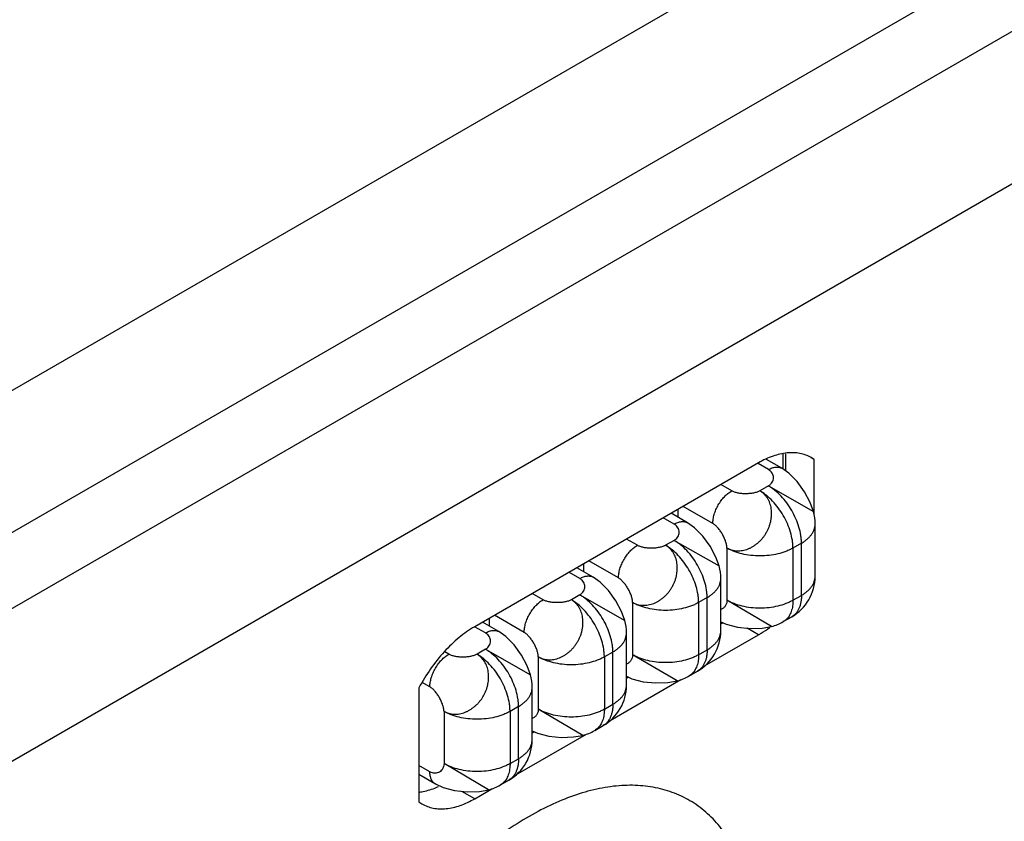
# Model space of a CAD drawing. Header units: inches. Extents: x 0 to 34, y 0 to 22.
# Tile 21 of 103: x 3.721 to 4.275, y 16.867 to 17.318. Entities that reach past the tile are written whole.
import ezdxf

# ---------------------------------------------------------------- set-up
doc = ezdxf.new("R2010")
doc.units = ezdxf.units.IN
doc.header["$LTSCALE"] = 1.87
doc.header["$MEASUREMENT"] = 0
doc.layers.get('0').update_dxf_attribs({"linetype": 'CONTINUOUS'})
doc.layers.add('02___PRT_ALL_AXES', color=7, linetype='CONTINUOUS')

msp = doc.modelspace()

# ---------------------------------------------------------------- linework, layer by layer
at = {"color": 7, "linetype": 'CONTINUOUS'}
for p, q in [((3.6650597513, 17.0794908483), (5.1658938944, 17.9460536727)), ((3.6853107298, 17.0113503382), (5.1861448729, 17.8779131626)), ((4.1497967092, 17.0655966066), (4.1412172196, 17.0705502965)), ((4.1505168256, 17.0650891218), (4.1505168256, 17.0736227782)), ((4.1422967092, 17.0648532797), (4.1364406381, 17.0682345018)), ((4.1216138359, 17.0529112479), (4.1155008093, 17.0564408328)), ((4.1422967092, 17.0556671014), (4.1375237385, 17.0529112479)), ((4.1422967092, 17.0556671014), (4.1675721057, 17.0413049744)), ((4.091385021, 17.0425166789), (4.091385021, 17.0380815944)), ((4.1110072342, 17.0345400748), (4.0942886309, 17.0441931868)), ((4.0892637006, 17.0342326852), (4.0831506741, 17.0377622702)), ((4.0967637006, 17.0349760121), (4.0875443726, 17.0402991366)), ((4.1685467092, 17.0048418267), (4.1685467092, 17.0342347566)), ((4.0685808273, 17.0222906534), (4.0624678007, 17.0258202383)), ((4.0892637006, 17.0250465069), (4.0844907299, 17.0222906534)), ((4.0892637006, 17.0250465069), (4.114544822, 17.0106802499)), ((4.1189621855, 17.0207616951), (4.1189621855, 16.9913687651)), ((4.1608582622, 17.0235175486), (4.1560852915, 17.0207616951)), ((4.1560852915, 17.0207616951), (4.1560852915, 16.9913687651)), ((4.1608582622, 16.9941246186), (4.1608582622, 17.0235175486)), ((4.0437306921, 17.0043554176), (4.034511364, 17.0096785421)), ((4.0383520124, 17.0118960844), (4.0383520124, 17.0074609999)), ((4.0579742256, 17.0039194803), (4.0412556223, 17.0135725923)), ((4.0362306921, 17.0036120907), (4.0301176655, 17.0071416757)), ((4.1155137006, 16.9742212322), (4.1155137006, 17.0036141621)), ((4.0155478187, 16.9916700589), (4.0094347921, 16.9951996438)), ((4.0362306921, 16.9944259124), (4.0314577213, 16.9916700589)), ((4.0362306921, 16.9944259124), (4.0615060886, 16.9800637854)), ((4.1078252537, 16.9928969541), (4.1030522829, 16.9901411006)), ((4.1078252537, 16.9635040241), (4.1078252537, 16.9928969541)), ((4.1560852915, 16.9913687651), (4.1608582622, 16.9941246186)), ((4.0659291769, 16.9901411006), (4.0659291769, 16.9607481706)), ((4.1030522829, 16.9901411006), (4.1030522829, 16.9607481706)), ((4.1440448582, 16.9766588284), (4.1189621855, 16.9913687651)), ((3.9853190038, 16.9812754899), (3.9853190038, 16.9768404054)), ((4.004941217, 16.9732988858), (3.9882226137, 16.9829519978)), ((4.1506493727, 16.9793531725), (4.1554223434, 16.982109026)), ((3.9831976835, 16.9729914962), (3.9770933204, 16.976516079)), ((3.9906976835, 16.9737348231), (3.9814783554, 16.9790579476)), ((4.0624806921, 16.9436006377), (4.0624806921, 16.9729935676)), ((3.9625148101, 16.9610494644), (3.9603480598, 16.9623005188)), ((3.9831976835, 16.9638053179), (3.9784247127, 16.9610494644)), ((3.9831976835, 16.9638053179), (4.00847308, 16.9494431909)), ((4.0128961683, 16.9595205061), (4.0128961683, 16.9301275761)), ((4.0547922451, 16.9622763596), (4.0500192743, 16.9595205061)), ((4.0500192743, 16.9595205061), (4.0500192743, 16.9301275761)), ((4.0547922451, 16.9328834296), (4.0547922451, 16.9622763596)), ((4.0910118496, 16.9460382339), (4.0659291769, 16.9607481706)), ((4.1030522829, 16.9607481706), (4.1078252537, 16.9635040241)), ((4.0976163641, 16.948732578), (4.1023893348, 16.9514884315)), ((3.9519082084, 16.9426782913), (3.9476607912, 16.9451306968)), ((4.0094476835, 16.9129800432), (4.0094476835, 16.9423729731)), ((4.0017592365, 16.9316557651), (3.9969862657, 16.9288999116)), ((4.0017592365, 16.9022628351), (4.0017592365, 16.9316557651)), ((4.0500192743, 16.9301275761), (4.0547922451, 16.9328834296)), ((3.9598631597, 16.9288999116), (3.9598631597, 16.8995069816)), ((3.9969862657, 16.9288999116), (3.9969862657, 16.8995069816)), ((4.037978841, 16.9154176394), (4.0128961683, 16.9301275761)), ((4.0445833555, 16.9181119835), (4.0493563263, 16.920867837)), ((3.9519082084, 16.8949147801), (3.9457956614, 16.8984440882)), ((3.984868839, 16.8848306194), (3.9598631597, 16.8995069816)), ((3.9969862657, 16.8995069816), (4.0017592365, 16.9022628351)), ((3.9550144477, 16.8880487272), (3.9457956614, 16.8933715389)), ((3.9915503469, 16.887491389), (3.9963233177, 16.8902472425))]:
    msp.add_line(p, q, dxfattribs=at)
at = {"color": 3, "linetype": 'CONTINUOUS'}
for p, q in [((3.5787170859, 16.9069553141), (5.1965632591, 17.8410794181)), ((3.6158401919, 16.8426562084), (5.2336863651, 17.7767803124))]:
    msp.add_line(p, q, dxfattribs=at)
at = {"color": 7, "linetype": 'CONTINUOUS'}
for points in [[(4.1675865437, 17.0412684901), (4.1657542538, 17.0462792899), (4.1625222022, 17.0523934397), (4.158405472, 17.0581273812), (4.1537649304, 17.0628048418), (4.1497884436, 17.0656013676)], [(4.1145456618, 17.01067759), (4.1127218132, 17.0156623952), (4.1094844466, 17.0217864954), (4.1053610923, 17.0275230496), (4.1007231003, 17.0321919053), (4.0967556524, 17.0349806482)], [(4.0615205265, 16.9800273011), (4.0596882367, 16.985038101), (4.056456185, 16.9911522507), (4.0523394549, 16.9968861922), (4.0476989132, 17.0015636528), (4.0437224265, 17.0043601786)], [(4.1155137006, 16.9792617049), (4.1185096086, 16.9778714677), (4.1248814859, 16.9761884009), (4.1319082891, 16.9754878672), (4.1388217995, 16.9757468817), (4.1440475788, 16.9766594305)], [(4.0084875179, 16.9494067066), (4.0066552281, 16.9544175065), (4.0034231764, 16.9605316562), (3.9993064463, 16.9662655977), (3.9946659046, 16.9709430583), (3.9906894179, 16.9737395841)], [(4.0624806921, 16.9486411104), (4.0654766, 16.9472508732), (4.0718484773, 16.9455678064), (4.0788752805, 16.9448672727), (4.0857887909, 16.9451262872), (4.0910145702, 16.946038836)], [(4.0094476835, 16.9180205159), (4.0124435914, 16.9166302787), (4.0188154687, 16.9149472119), (4.0258422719, 16.9142466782), (4.0327557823, 16.9145056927), (4.0379815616, 16.9154182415)], [(3.9550058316, 16.8880537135), (3.9594213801, 16.8860059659), (3.9658018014, 16.8843249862), (3.9728231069, 16.8836288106), (3.979725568, 16.8838874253), (3.9849771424, 16.8848054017)]]:
    msp.add_lwpolyline(points, dxfattribs=at)
for centre, radius, start, end in [((4.1422967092, 17.0342347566), 0.02625, 0.0007993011, 15.6707252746), ((4.089225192, 17.003609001), 0.0262885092, 0.0112486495, 15.6478845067), ((4.1422960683, 17.0048422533), 0.0262506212, 300.0012764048, 359.9990687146), ((4.0362306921, 16.9729935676), 0.02625, 0.0007993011, 15.6707252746), ((4.1375089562, 17.0021218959), 0.0262885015, 284.3520621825, 299.9903507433), ((4.0892630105, 16.974221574), 0.0262506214, 300.0025298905, 0.0003198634), ((3.9831976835, 16.9423729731), 0.02625, 0.0007993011, 15.6707252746), ((4.0844759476, 16.9715013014), 0.0262885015, 284.3520621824, 299.9903507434), ((4.0362300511, 16.9436010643), 0.0262506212, 300.0012764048, 359.9990687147), ((4.0314429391, 16.9408807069), 0.0262885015, 284.3520621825, 299.9903507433), ((3.9831970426, 16.9129804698), 0.0262506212, 300.0012764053, 359.9990687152), ((3.9784247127, 16.9102241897), 0.02625, 284.3292316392, 300.0015984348)]:
    msp.add_arc(centre, radius, start, end, dxfattribs=at)
for points, knots in [([(4.1422967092, 17.0648532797), (4.1429542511, 17.0652329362), (4.1439637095, 17.0657136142), (4.145348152, 17.0661177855), (4.1463308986, 17.0662834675), (4.1472766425, 17.0663170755), (4.1481764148, 17.066217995), (4.1490205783, 17.0659858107), (4.1495425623, 17.0657426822), (4.1497884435, 17.0656013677)], [0, 0, 0, 0, 0.2892413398, 0.4225061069, 0.5484801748, 0.6678888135, 0.7818781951, 0.8919654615, 1, 1, 1, 1]), ([(4.1422967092, 17.0556671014), (4.1427352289, 17.0559379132), (4.1435260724, 17.0565537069), (4.1444247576, 17.0576993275), (4.1449740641, 17.0589628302), (4.1451679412, 17.0602846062), (4.1450002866, 17.0616056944), (4.1444638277, 17.062865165), (4.143554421, 17.0639988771), (4.1427461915, 17.0645937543), (4.1422967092, 17.0648532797)], [0, 0, 0, 0, 0.1375004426, 0.2645141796, 0.3845968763, 0.5009326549, 0.6166937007, 0.7354599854, 0.8615326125, 1, 1, 1, 1]), ([(4.1110072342, 17.0345400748), (4.1110072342, 17.0353784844), (4.1111608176, 17.0371231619), (4.1117730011, 17.0397552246), (4.112753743, 17.0424213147), (4.1140663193, 17.0450212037), (4.1156616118, 17.047457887), (4.1174801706, 17.0496403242), (4.1194535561, 17.0514865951), (4.1208877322, 17.0524920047), (4.1216138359, 17.0529112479)], [0, 0, 0, 0, 0.1141515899, 0.237320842, 0.3669697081, 0.4999939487, 0.6330190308, 0.7626703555, 0.8858434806, 1, 1, 1, 1]), ([(4.1189621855, 17.0207616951), (4.1193874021, 17.0205218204), (4.1202721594, 17.0200947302), (4.1221477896, 17.0194582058), (4.1246641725, 17.0190776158), (4.1277824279, 17.0192958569), (4.130360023, 17.020030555), (4.132354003, 17.0209473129), (4.1338239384, 17.0217923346), (4.1352486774, 17.0227666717), (4.1366187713, 17.0238589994), (4.1376912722, 17.0248707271), (4.1384960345, 17.0257429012), (4.1392647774, 17.026659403), (4.1401537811, 17.0278720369), (4.1411096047, 17.0294065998), (4.1419632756, 17.0310003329), (4.1425699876, 17.0323762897), (4.1429784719, 17.0335006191), (4.1433290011, 17.0346343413), (4.1436636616, 17.0360703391), (4.1438781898, 17.0375203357), (4.1439867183, 17.0386757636), (4.1440542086, 17.0398141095), (4.1440571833, 17.0412198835), (4.143863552, 17.0434051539), (4.143334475, 17.0455081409), (4.1425020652, 17.0474486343), (4.1417465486, 17.0487922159), (4.14086161, 17.0500230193), (4.1398537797, 17.0511274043), (4.1387406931, 17.0520975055), (4.1379367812, 17.0526561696), (4.1375237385, 17.0529112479)], [0, 0, 0, 0, 0.0278921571, 0.0559491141, 0.1129406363, 0.1719131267, 0.2332701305, 0.2648798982, 0.2971352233, 0.3300164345, 0.3634041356, 0.3971474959, 0.414130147, 0.4311812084, 0.4654674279, 0.4999273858, 0.5343915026, 0.5686810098, 0.5857311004, 0.6027111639, 0.6364529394, 0.6698496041, 0.6863715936, 0.7027434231, 0.7349898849, 0.7665786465, 0.827931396, 0.8577772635, 0.8870419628, 0.9158123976, 0.9441985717, 0.9722650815, 1, 1, 1, 1]), ([(4.1375237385, 17.0529112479), (4.1372683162, 17.0527733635), (4.1367239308, 17.0525167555), (4.1355287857, 17.0520742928), (4.133868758, 17.0516578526), (4.1317422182, 17.0513599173), (4.1295237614, 17.0512548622), (4.1273112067, 17.0513455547), (4.1255208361, 17.0515900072), (4.1241736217, 17.0518963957), (4.1232443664, 17.0521741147), (4.1223905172, 17.0525040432), (4.1218609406, 17.0527685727), (4.1216138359, 17.0529112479)], [0, 0, 0, 0, 0.0531359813, 0.1099676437, 0.2330963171, 0.3655140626, 0.5025065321, 0.639102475, 0.7703816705, 0.8326124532, 0.8918769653, 0.9477658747, 1, 1, 1, 1]), ([(4.1560852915, 17.0207616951), (4.1560852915, 17.0214792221), (4.1560211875, 17.0229479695), (4.1556543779, 17.0259796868), (4.154745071, 17.0298888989), (4.1530287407, 17.0345536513), (4.1507319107, 17.039103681), (4.1479398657, 17.0433678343), (4.1447581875, 17.0471866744), (4.141827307, 17.0499288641), (4.1393851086, 17.0517624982), (4.1381451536, 17.0525524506), (4.1375237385, 17.0529112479)], [0, 0, 0, 0, 0.0558151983, 0.1142077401, 0.2373722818, 0.3669911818, 0.4999939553, 0.6329975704, 0.762618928, 0.8857873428, 0.9441822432, 1, 1, 1, 1]), ([(4.1608582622, 17.0235175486), (4.1608582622, 17.0242350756), (4.1607941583, 17.025703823), (4.1604273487, 17.0287355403), (4.1595180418, 17.0326447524), (4.1578017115, 17.0373095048), (4.1555048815, 17.0418595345), (4.1527128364, 17.0461236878), (4.1495311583, 17.0499425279), (4.1466002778, 17.0526847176), (4.1441580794, 17.0545183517), (4.1429181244, 17.0553083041), (4.1422967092, 17.0556671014)], [0, 0, 0, 0, 0.0558151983, 0.1142077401, 0.2373722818, 0.3669911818, 0.4999939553, 0.6329975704, 0.762618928, 0.8857873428, 0.9441822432, 1, 1, 1, 1]), ([(4.1675721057, 17.0413049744), (4.1675730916, 17.0413039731), (4.1675759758, 17.0413008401), (4.167578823, 17.041297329), (4.1675796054, 17.0412945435)], [0, 0, 0, 0, 0.3269034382, 1, 1, 1, 1]), ([(4.0892637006, 17.0342326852), (4.0899212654, 17.0346123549), (4.09093076, 17.0350930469), (4.0923152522, 17.0354972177), (4.0932980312, 17.0356628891), (4.0942438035, 17.0356964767), (4.0951435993, 17.0355973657), (4.0959877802, 17.0353651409), (4.0965097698, 17.0351219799), (4.0967556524, 17.0349806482)], [0, 0, 0, 0, 0.2892422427, 0.4225070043, 0.5484808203, 0.6678890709, 0.7818780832, 0.8919651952, 1, 1, 1, 1]), ([(4.0892637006, 17.0250465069), (4.0897106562, 17.0253105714), (4.0905163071, 17.0259154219), (4.0914292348, 17.027056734), (4.0919806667, 17.028321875), (4.0921679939, 17.0296480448), (4.0919895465, 17.0309739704), (4.0914424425, 17.0322376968), (4.0905258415, 17.0333748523), (4.089714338, 17.0339724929), (4.0892637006, 17.0342326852)], [0, 0, 0, 0, 0.1379499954, 0.2646512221, 0.3842455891, 0.500322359, 0.6162025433, 0.7353463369, 0.8617241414, 1, 1, 1, 1]), ([(4.1189621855, 17.0207616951), (4.1189593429, 17.0210490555), (4.1189186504, 17.0216443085), (4.1187722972, 17.0225557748), (4.1185447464, 17.0235077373), (4.1181340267, 17.024839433), (4.1174514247, 17.0265261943), (4.1164278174, 17.0285019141), (4.1152337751, 17.030377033), (4.1141185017, 17.0318094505), (4.1131733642, 17.032826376), (4.1124645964, 17.0334942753), (4.1117495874, 17.0340701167), (4.1112546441, 17.0343972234), (4.1110072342, 17.0345400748)], [0, 0, 0, 0, 0.0525645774, 0.1089055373, 0.1686849, 0.2314451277, 0.3636744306, 0.5008698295, 0.6379291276, 0.7697675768, 0.8322548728, 0.8917259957, 0.9477437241, 1, 1, 1, 1]), ([(4.1608582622, 17.0235175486), (4.1614498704, 17.0238591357), (4.162576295, 17.0245735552), (4.1641170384, 17.0257656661), (4.1654499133, 17.0270414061), (4.1665610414, 17.028388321), (4.1674392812, 17.0297945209), (4.1680748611, 17.0312474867), (4.1684605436, 17.0327323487), (4.1685465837, 17.0337377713), (4.168546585, 17.0342347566)], [0, 0, 0, 0, 0.14847539, 0.2894621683, 0.4227376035, 0.5486459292, 0.6679858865, 0.7819259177, 0.891984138, 1, 1, 1, 1]), ([(4.0579742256, 17.0039194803), (4.0579742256, 17.0047578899), (4.058127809, 17.0065025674), (4.0587399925, 17.0091346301), (4.0597207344, 17.0118007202), (4.0610333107, 17.0144006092), (4.0626286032, 17.0168372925), (4.064447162, 17.0190197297), (4.0664205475, 17.0208660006), (4.0678547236, 17.0218714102), (4.0685808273, 17.0222906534)], [0, 0, 0, 0, 0.1141515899, 0.237320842, 0.3669697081, 0.4999939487, 0.6330190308, 0.7626703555, 0.8858434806, 1, 1, 1, 1]), ([(4.0659291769, 16.9901411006), (4.0663543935, 16.9899012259), (4.0672391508, 16.9894741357), (4.069114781, 16.9888376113), (4.0716311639, 16.9884570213), (4.0747494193, 16.9886752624), (4.0773270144, 16.9894099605), (4.0793209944, 16.9903267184), (4.0807909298, 16.9911717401), (4.0822156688, 16.9921460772), (4.0835857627, 16.9932384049), (4.0846582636, 16.9942501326), (4.0854630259, 16.9951223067), (4.0862317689, 16.9960388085), (4.0871207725, 16.9972514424), (4.0880765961, 16.9987860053), (4.088930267, 17.0003797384), (4.089536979, 17.0017556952), (4.0899454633, 17.0028800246), (4.0902959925, 17.0040137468), (4.090630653, 17.0054497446), (4.0908451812, 17.0068997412), (4.0909537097, 17.0080551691), (4.0910212, 17.009193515), (4.0910241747, 17.010599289), (4.0908305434, 17.0127845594), (4.0903014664, 17.0148875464), (4.0894690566, 17.0168280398), (4.0887135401, 17.0181716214), (4.0878286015, 17.0194024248), (4.0868207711, 17.0205068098), (4.0857076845, 17.021476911), (4.0849037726, 17.0220355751), (4.0844907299, 17.0222906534)], [0, 0, 0, 0, 0.0278921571, 0.0559491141, 0.1129406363, 0.1719131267, 0.2332701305, 0.2648798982, 0.2971352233, 0.3300164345, 0.3634041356, 0.3971474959, 0.414130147, 0.4311812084, 0.4654674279, 0.4999273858, 0.5343915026, 0.5686810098, 0.5857311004, 0.6027111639, 0.6364529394, 0.6698496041, 0.6863715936, 0.7027434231, 0.7349898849, 0.7665786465, 0.827931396, 0.8577772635, 0.8870419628, 0.9158123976, 0.9441985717, 0.9722650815, 1, 1, 1, 1]), ([(4.0844907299, 17.0222906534), (4.0842353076, 17.022152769), (4.0836909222, 17.021896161), (4.0824957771, 17.0214536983), (4.0808357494, 17.0210372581), (4.0787092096, 17.0207393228), (4.0764907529, 17.0206342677), (4.0742781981, 17.0207249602), (4.0724878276, 17.0209694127), (4.0711406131, 17.0212758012), (4.0702113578, 17.0215535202), (4.0693575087, 17.0218834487), (4.068827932, 17.0221479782), (4.0685808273, 17.0222906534)], [0, 0, 0, 0, 0.0531359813, 0.1099676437, 0.2330963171, 0.3655140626, 0.5025065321, 0.639102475, 0.7703816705, 0.8326124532, 0.8918769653, 0.9477658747, 1, 1, 1, 1]), ([(4.1030522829, 16.9901411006), (4.1030522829, 16.9908586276), (4.102988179, 16.992327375), (4.1026213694, 16.9953590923), (4.1017120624, 16.9992683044), (4.0999957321, 17.0039330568), (4.0976989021, 17.0084830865), (4.0949068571, 17.0127472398), (4.0917251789, 17.0165660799), (4.0887942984, 17.0193082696), (4.0863521, 17.0211419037), (4.085112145, 17.0219318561), (4.0844907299, 17.0222906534)], [0, 0, 0, 0, 0.0558151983, 0.1142077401, 0.2373722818, 0.3669911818, 0.4999939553, 0.6329975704, 0.762618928, 0.8857873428, 0.9441822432, 1, 1, 1, 1]), ([(4.1078252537, 16.9928969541), (4.1078252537, 16.9936144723), (4.1077611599, 16.9950831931), (4.1073943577, 16.9981148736), (4.1064850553, 17.0020240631), (4.1047687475, 17.0066888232), (4.1024719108, 17.0112388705), (4.0996798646, 17.0155030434), (4.0964981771, 17.0193219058), (4.0935672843, 17.0220641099), (4.0911250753, 17.023897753), (4.0898851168, 17.024687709), (4.0892637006, 17.0250465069)], [0, 0, 0, 0, 0.0558145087, 0.1142056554, 0.2373693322, 0.3669887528, 0.4999918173, 0.6329960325, 0.7626178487, 0.8857869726, 0.9441821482, 1, 1, 1, 1]), ([(4.1560852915, 17.0207616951), (4.1554638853, 17.0204029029), (4.1541598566, 17.019723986), (4.1513508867, 17.0185256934), (4.147510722, 17.0173584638), (4.1426127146, 17.0165123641), (4.1375238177, 17.0162264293), (4.1324349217, 17.0165123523), (4.1275368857, 17.0173584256), (4.1236966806, 17.018525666), (4.1208876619, 17.0197239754), (4.1195836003, 17.0204028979), (4.1189621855, 17.0207616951)], [0, 0, 0, 0, 0.0558165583, 0.1142093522, 0.2373751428, 0.3669952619, 0.4999978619, 0.6330007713, 0.7626208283, 0.8857881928, 0.9441826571, 1, 1, 1, 1]), ([(4.0362306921, 17.0036120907), (4.0368882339, 17.0039917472), (4.0378976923, 17.0044724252), (4.0392821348, 17.0048765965), (4.0402648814, 17.0050422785), (4.0412106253, 17.0050758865), (4.0421103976, 17.004976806), (4.0429545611, 17.0047446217), (4.0434765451, 17.0045014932), (4.0437224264, 17.0043601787)], [0, 0, 0, 0, 0.2892413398, 0.4225061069, 0.5484801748, 0.6678888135, 0.7818781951, 0.8919654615, 1, 1, 1, 1]), ([(4.0362306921, 16.9944259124), (4.0366692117, 16.9946967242), (4.0374600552, 16.9953125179), (4.0383587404, 16.9964581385), (4.038908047, 16.9977216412), (4.039101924, 16.9990434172), (4.0389342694, 17.0003645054), (4.0383978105, 17.001623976), (4.0374884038, 17.0027576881), (4.0366801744, 17.0033525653), (4.0362306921, 17.0036120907)], [0, 0, 0, 0, 0.1375004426, 0.2645141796, 0.3845968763, 0.5009326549, 0.6166937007, 0.7354599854, 0.8615326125, 1, 1, 1, 1]), ([(4.0659291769, 16.9901411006), (4.0659263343, 16.990428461), (4.0658856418, 16.991023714), (4.0657392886, 16.9919351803), (4.0655117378, 16.9928871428), (4.0651010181, 16.9942188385), (4.0644184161, 16.9959055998), (4.0633948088, 16.9978813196), (4.0622007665, 16.9997564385), (4.0610854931, 17.001188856), (4.0601403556, 17.0022057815), (4.0594315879, 17.0028736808), (4.0587165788, 17.0034495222), (4.0582216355, 17.0037766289), (4.0579742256, 17.0039194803)], [0, 0, 0, 0, 0.0525645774, 0.1089055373, 0.1686849, 0.2314451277, 0.3636744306, 0.5008698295, 0.6379291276, 0.7697675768, 0.8322548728, 0.8917259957, 0.9477437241, 1, 1, 1, 1]), ([(4.1078252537, 16.9928969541), (4.1084168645, 16.9932385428), (4.1095432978, 16.9939529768), (4.1110840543, 16.9951451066), (4.1124169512, 16.9964208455), (4.1135280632, 16.9977677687), (4.1144062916, 16.9991739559), (4.1150418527, 17.0006269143), (4.115427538, 17.0021117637), (4.115513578, 17.0031171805), (4.115513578, 17.0036141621)], [0, 0, 0, 0, 0.1484760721, 0.289465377, 0.4227425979, 0.5486497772, 0.6679882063, 0.7819272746, 0.8919849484, 1, 1, 1, 1]), ([(4.1608582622, 16.9941246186), (4.1614498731, 16.9944662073), (4.1625763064, 16.9951806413), (4.1641170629, 16.9963727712), (4.1654499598, 16.99764851), (4.1665610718, 16.9989954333), (4.1674393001, 17.0004016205), (4.1680748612, 17.0018545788), (4.1684605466, 17.0033394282), (4.1685465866, 17.004344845), (4.1685465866, 17.0048418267)], [0, 0, 0, 0, 0.1484760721, 0.289465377, 0.4227425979, 0.5486497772, 0.6679882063, 0.7819272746, 0.8919849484, 1, 1, 1, 1]), ([(4.0547922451, 16.9622763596), (4.0547922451, 16.9629938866), (4.0547281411, 16.964462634), (4.0543613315, 16.9674943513), (4.0534520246, 16.9714035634), (4.0517356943, 16.9760683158), (4.0494388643, 16.9806183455), (4.0466468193, 16.9848824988), (4.0434651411, 16.9887013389), (4.0405342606, 16.9914435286), (4.0380920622, 16.9932771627), (4.0368521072, 16.9940671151), (4.0362306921, 16.9944259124)], [0, 0, 0, 0, 0.0558151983, 0.1142077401, 0.2373722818, 0.3669911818, 0.4999939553, 0.6329975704, 0.762618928, 0.8857873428, 0.9441822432, 1, 1, 1, 1]), ([(4.1608582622, 16.9941246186), (4.1608582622, 16.9934415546), (4.1608028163, 16.9921089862), (4.160540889, 16.9901788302), (4.1601026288, 16.9883868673), (4.1594918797, 16.9867513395), (4.1587133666, 16.9852878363), (4.1577730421, 16.9840110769), (4.1566801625, 16.9829347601), (4.1558526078, 16.9823576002), (4.1554222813, 16.9821091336)], [0, 0, 0, 0, 0.1484787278, 0.2894677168, 0.4227442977, 0.5486527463, 0.6679919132, 0.7819303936, 0.8919865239, 1, 1, 1, 1]), ([(4.004941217, 16.9732988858), (4.004941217, 16.9741372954), (4.0050948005, 16.9758819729), (4.0057069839, 16.9785140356), (4.0066877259, 16.9811801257), (4.0080003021, 16.9837800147), (4.0095955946, 16.986216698), (4.0114141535, 16.9883991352), (4.0133875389, 16.9902454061), (4.0148217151, 16.9912508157), (4.0155478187, 16.9916700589)], [0, 0, 0, 0, 0.1141515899, 0.237320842, 0.3669697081, 0.4999939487, 0.6330190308, 0.7626703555, 0.8858434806, 1, 1, 1, 1]), ([(4.0128961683, 16.9595205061), (4.0133213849, 16.9592806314), (4.0142061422, 16.9588535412), (4.0160817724, 16.9582170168), (4.0185981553, 16.9578364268), (4.0217164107, 16.9580546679), (4.0242940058, 16.958789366), (4.0262879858, 16.9597061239), (4.0277579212, 16.9605511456), (4.0291826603, 16.9615254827), (4.0305527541, 16.9626178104), (4.031625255, 16.9636295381), (4.0324300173, 16.9645017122), (4.0331987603, 16.965418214), (4.0340877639, 16.9666308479), (4.0350435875, 16.9681654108), (4.0358972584, 16.9697591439), (4.0365039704, 16.9711351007), (4.0369124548, 16.9722594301), (4.0372629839, 16.9733931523), (4.0375976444, 16.9748291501), (4.0378121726, 16.9762791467), (4.0379207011, 16.9774345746), (4.0379881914, 16.9785729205), (4.0379911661, 16.9799786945), (4.0377975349, 16.9821639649), (4.0372684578, 16.9842669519), (4.036436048, 16.9862074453), (4.0356805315, 16.9875510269), (4.0347955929, 16.9887818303), (4.0337877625, 16.9898862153), (4.032674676, 16.9908563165), (4.031870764, 16.9914149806), (4.0314577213, 16.9916700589)], [0, 0, 0, 0, 0.0278921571, 0.0559491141, 0.1129406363, 0.1719131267, 0.2332701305, 0.2648798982, 0.2971352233, 0.3300164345, 0.3634041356, 0.3971474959, 0.414130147, 0.4311812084, 0.4654674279, 0.4999273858, 0.5343915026, 0.5686810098, 0.5857311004, 0.6027111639, 0.6364529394, 0.6698496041, 0.6863715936, 0.7027434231, 0.7349898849, 0.7665786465, 0.827931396, 0.8577772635, 0.8870419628, 0.9158123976, 0.9441985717, 0.9722650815, 1, 1, 1, 1]), ([(4.0314577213, 16.9916700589), (4.031202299, 16.9915321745), (4.0306579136, 16.9912755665), (4.0294627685, 16.9908331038), (4.0278027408, 16.9904166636), (4.025676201, 16.9901187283), (4.0234577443, 16.9900136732), (4.0212451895, 16.9901043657), (4.019454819, 16.9903488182), (4.0181076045, 16.9906552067), (4.0171783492, 16.9909329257), (4.0163245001, 16.9912628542), (4.0157949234, 16.9915273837), (4.0155478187, 16.9916700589)], [0, 0, 0, 0, 0.0531359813, 0.1099676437, 0.2330963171, 0.3655140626, 0.5025065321, 0.639102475, 0.7703816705, 0.8326124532, 0.8918769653, 0.9477658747, 1, 1, 1, 1]), ([(4.0500192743, 16.9595205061), (4.0500192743, 16.9602380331), (4.0499551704, 16.9617067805), (4.0495883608, 16.9647384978), (4.0486790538, 16.9686477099), (4.0469627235, 16.9733124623), (4.0446658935, 16.977862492), (4.0418738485, 16.9821266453), (4.0386921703, 16.9859454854), (4.0357612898, 16.9886876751), (4.0333190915, 16.9905213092), (4.0320791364, 16.9913112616), (4.0314577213, 16.9916700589)], [0, 0, 0, 0, 0.0558151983, 0.1142077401, 0.2373722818, 0.3669911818, 0.4999939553, 0.6329975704, 0.762618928, 0.8857873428, 0.9441822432, 1, 1, 1, 1]), ([(4.1030522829, 16.9901411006), (4.1024308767, 16.9897823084), (4.101126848, 16.9891033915), (4.0983178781, 16.9879050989), (4.0944777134, 16.9867378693), (4.089579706, 16.9858917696), (4.0844908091, 16.9856058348), (4.0794019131, 16.9858917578), (4.0745038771, 16.9867378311), (4.070663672, 16.9879050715), (4.0678546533, 16.9891033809), (4.0665505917, 16.9897823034), (4.0659291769, 16.9901411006)], [0, 0, 0, 0, 0.0558165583, 0.1142093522, 0.2373751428, 0.3669952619, 0.4999978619, 0.6330007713, 0.7626208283, 0.8857881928, 0.9441826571, 1, 1, 1, 1]), ([(4.1189621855, 16.9913687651), (4.1189590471, 16.9910551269), (4.1189121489, 16.9904444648), (4.1187156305, 16.989570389), (4.1184057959, 16.9887738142), (4.117993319, 16.9880616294), (4.1174889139, 16.9874403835), (4.1169031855, 16.9869165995), (4.1162470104, 16.9864968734), (4.1157710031, 16.986291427), (4.1155266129, 16.986208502)], [0, 0, 0, 0, 0.1422133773, 0.2766142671, 0.4048031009, 0.5282445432, 0.6482758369, 0.7661320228, 0.8829861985, 1, 1, 1, 1]), ([(4.1560852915, 16.9913687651), (4.1554638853, 16.991009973), (4.1541598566, 16.990331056), (4.1513508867, 16.9891327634), (4.147510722, 16.9879655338), (4.1426127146, 16.9871194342), (4.1375238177, 16.9868334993), (4.1324349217, 16.9871194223), (4.1275368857, 16.9879654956), (4.1236966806, 16.9891327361), (4.1208876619, 16.9903310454), (4.1195836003, 16.9910099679), (4.1189621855, 16.9913687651)], [0, 0, 0, 0, 0.0558165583, 0.1142093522, 0.2373751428, 0.3669952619, 0.4999978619, 0.6330007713, 0.7626208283, 0.8857881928, 0.9441826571, 1, 1, 1, 1]), ([(4.1560852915, 16.9913687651), (4.1560852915, 16.9905835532), (4.1559955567, 16.988707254), (4.1554756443, 16.985876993), (4.1546929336, 16.983929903), (4.1542116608, 16.9830669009)], [0, 0, 0, 0, 0.2742373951, 0.6548937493, 1, 1, 1, 1]), ([(4.1542116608, 16.9830669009), (4.153991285, 16.9826717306), (4.1535122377, 16.9819193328), (4.1526674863, 16.9809064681), (4.1517161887, 16.980039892), (4.1510131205, 16.9795633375), (4.1506493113, 16.9793532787)], [0, 0, 0, 0, 0.2607514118, 0.5125079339, 0.7579020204, 1, 1, 1, 1]), ([(4.0615060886, 16.9800637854), (4.0615070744, 16.9800627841), (4.0615099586, 16.9800596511), (4.0615128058, 16.98005614), (4.0615135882, 16.9800533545)], [0, 0, 0, 0, 0.3269034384, 1, 1, 1, 1]), ([(3.9831976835, 16.9729914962), (3.9838552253, 16.9733711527), (3.9848646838, 16.9738518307), (3.9862491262, 16.974256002), (3.9872318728, 16.974421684), (3.9881776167, 16.974455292), (3.989077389, 16.9743562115), (3.9899215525, 16.9741240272), (3.9904435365, 16.9738808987), (3.9906894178, 16.9737395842)], [0, 0, 0, 0, 0.2892413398, 0.4225061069, 0.5484801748, 0.6678888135, 0.7818781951, 0.8919654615, 1, 1, 1, 1]), ([(3.9831976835, 16.9638053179), (3.9836362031, 16.9640761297), (3.9844270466, 16.9646919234), (3.9853257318, 16.965837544), (3.9858750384, 16.9671010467), (3.9860689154, 16.9684228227), (3.9859012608, 16.9697439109), (3.9853648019, 16.9710033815), (3.9844553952, 16.9721370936), (3.9836471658, 16.9727319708), (3.9831976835, 16.9729914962)], [0, 0, 0, 0, 0.1375004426, 0.2645141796, 0.3845968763, 0.5009326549, 0.6166937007, 0.7354599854, 0.8615326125, 1, 1, 1, 1]), ([(4.0128961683, 16.9595205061), (4.0128933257, 16.9598078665), (4.0128526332, 16.9604031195), (4.01270628, 16.9613145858), (4.0124787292, 16.9622665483), (4.0120680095, 16.963598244), (4.0113854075, 16.9652850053), (4.0103618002, 16.9672607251), (4.0091677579, 16.969135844), (4.0080524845, 16.9705682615), (4.0071073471, 16.971585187), (4.0063985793, 16.9722530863), (4.0056835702, 16.9728289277), (4.0051886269, 16.9731560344), (4.004941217, 16.9732988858)], [0, 0, 0, 0, 0.0525645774, 0.1089055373, 0.1686849, 0.2314451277, 0.3636744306, 0.5008698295, 0.6379291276, 0.7697675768, 0.8322548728, 0.8917259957, 0.9477437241, 1, 1, 1, 1]), ([(4.0547922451, 16.9622763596), (4.0553838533, 16.9626179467), (4.0565102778, 16.9633323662), (4.0580510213, 16.9645244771), (4.0593838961, 16.9658002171), (4.0604950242, 16.967147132), (4.061373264, 16.9685533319), (4.0620088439, 16.9700062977), (4.0623945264, 16.9714911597), (4.0624805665, 16.9724965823), (4.0624805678, 16.9729935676)], [0, 0, 0, 0, 0.14847539, 0.2894621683, 0.4227376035, 0.5486459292, 0.6679858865, 0.7819259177, 0.891984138, 1, 1, 1, 1]), ([(4.1078252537, 16.9635040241), (4.1084168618, 16.9638456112), (4.1095432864, 16.9645600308), (4.1110840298, 16.9657521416), (4.1124169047, 16.9670278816), (4.1135280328, 16.9683747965), (4.1144062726, 16.9697809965), (4.1150418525, 16.9712339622), (4.115427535, 16.9727188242), (4.1155135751, 16.9737242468), (4.1155135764, 16.9742212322)], [0, 0, 0, 0, 0.14847539, 0.2894621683, 0.4227376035, 0.5486459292, 0.6679858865, 0.7819259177, 0.891984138, 1, 1, 1, 1]), ([(3.9519082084, 16.9426782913), (3.9519082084, 16.9435167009), (3.9520617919, 16.9452613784), (3.9526739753, 16.9478934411), (3.9536547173, 16.9505595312), (3.9549672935, 16.9531594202), (3.956562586, 16.9555961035), (3.9583811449, 16.9577785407), (3.9603545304, 16.9596248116), (3.9617887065, 16.9606302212), (3.9625148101, 16.9610494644)], [0, 0, 0, 0, 0.1141515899, 0.237320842, 0.3669697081, 0.4999939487, 0.6330190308, 0.7626703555, 0.8858434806, 1, 1, 1, 1]), ([(3.9598631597, 16.9288999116), (3.9602905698, 16.9286697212), (3.961176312, 16.9282527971), (3.9625729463, 16.9277738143), (3.9640332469, 16.9274531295), (3.9655415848, 16.9273020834), (3.9670828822, 16.9273195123), (3.9691795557, 16.9275687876), (3.9712652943, 16.9281620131), (3.9732545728, 16.9290868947), (3.9744705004, 16.9297923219), (3.9754225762, 16.9304199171), (3.9763689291, 16.9310915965), (3.9775173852, 16.9320023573), (3.9785936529, 16.9330101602), (3.9794002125, 16.9338805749), (3.9801696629, 16.934796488), (3.9810579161, 16.9360098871), (3.9820112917, 16.9375460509), (3.9828623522, 16.9391411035), (3.9834680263, 16.9405173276), (3.9838773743, 16.9416413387), (3.9842303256, 16.9427743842), (3.9845702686, 16.9442090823), (3.9848312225, 16.9459418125), (3.9849626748, 16.9476628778), (3.9849595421, 16.9493584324), (3.9847565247, 16.9515437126), (3.9841040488, 16.9541434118), (3.9827340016, 16.9569531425), (3.9811462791, 16.958942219), (3.9796572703, 16.9602484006), (3.9788450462, 16.9608011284), (3.9784247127, 16.9610494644)], [0, 0, 0, 0, 0.0277347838, 0.0558009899, 0.0841866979, 0.1129565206, 0.1422204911, 0.172065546, 0.2334165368, 0.2650044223, 0.2972500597, 0.3136215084, 0.3301431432, 0.3635391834, 0.3972804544, 0.4142603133, 0.4313102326, 0.4655995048, 0.5000635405, 0.5345235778, 0.568810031, 0.5858612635, 0.6028441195, 0.6365879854, 0.6699763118, 0.7028582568, 0.7351144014, 0.7667250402, 0.8280838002, 0.887057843, 0.9440504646, 0.9721077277, 1, 1, 1, 1]), ([(3.9784247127, 16.9610494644), (3.9781744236, 16.9609082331), (3.9776385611, 16.9606458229), (3.9767760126, 16.960316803), (3.9758377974, 16.9600378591), (3.9744791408, 16.9597276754), (3.9726770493, 16.9594754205), (3.9704542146, 16.9593740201), (3.9682332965, 16.9594705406), (3.966435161, 16.9597202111), (3.965081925, 16.9600302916), (3.9641491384, 16.9603101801), (3.9632929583, 16.9606415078), (3.9627622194, 16.9609066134), (3.9625148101, 16.9610494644)], [0, 0, 0, 0, 0.0525664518, 0.1089088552, 0.1686892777, 0.2314502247, 0.3636800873, 0.5008751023, 0.6379333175, 0.7697702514, 0.8322567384, 0.8917270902, 0.9477441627, 1, 1, 1, 1]), ([(3.9969862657, 16.9288999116), (3.9969862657, 16.9296174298), (3.996922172, 16.9310861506), (3.9965553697, 16.9341178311), (3.9956460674, 16.9380270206), (3.9939297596, 16.9426917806), (3.9916329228, 16.947241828), (3.9888408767, 16.9515060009), (3.9856591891, 16.9553248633), (3.9827282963, 16.9580670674), (3.9802860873, 16.9599007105), (3.9790461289, 16.9606906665), (3.9784247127, 16.9610494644)], [0, 0, 0, 0, 0.0558145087, 0.1142056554, 0.2373693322, 0.3669887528, 0.4999918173, 0.6329960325, 0.7626178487, 0.8857869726, 0.9441821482, 1, 1, 1, 1]), ([(4.0017592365, 16.9316557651), (4.0017592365, 16.9323732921), (4.0016951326, 16.9338420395), (4.001328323, 16.9368737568), (4.000419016, 16.9407829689), (3.9987026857, 16.9454477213), (3.9964058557, 16.949997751), (3.9936138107, 16.9542619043), (3.9904321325, 16.9580807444), (3.987501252, 16.9608229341), (3.9850590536, 16.9626565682), (3.9838190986, 16.9634465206), (3.9831976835, 16.9638053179)], [0, 0, 0, 0, 0.0558151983, 0.1142077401, 0.2373722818, 0.3669911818, 0.4999939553, 0.6329975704, 0.762618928, 0.8857873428, 0.9441822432, 1, 1, 1, 1]), ([(4.0500192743, 16.9595205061), (4.0493978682, 16.9591617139), (4.0480938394, 16.958482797), (4.0452848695, 16.9572845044), (4.0414447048, 16.9561172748), (4.0365466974, 16.9552711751), (4.0314578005, 16.9549852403), (4.0263689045, 16.9552711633), (4.0214708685, 16.9561172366), (4.0176306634, 16.957284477), (4.0148216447, 16.9584827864), (4.0135175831, 16.9591617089), (4.0128961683, 16.9595205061)], [0, 0, 0, 0, 0.0558165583, 0.1142093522, 0.2373751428, 0.3669952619, 0.4999978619, 0.6330007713, 0.7626208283, 0.8857881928, 0.9441826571, 1, 1, 1, 1]), ([(4.0659291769, 16.9607481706), (4.0659260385, 16.9604345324), (4.0658791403, 16.9598238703), (4.0656826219, 16.9589497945), (4.0653727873, 16.9581532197), (4.0649603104, 16.9574410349), (4.0644559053, 16.956819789), (4.0638701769, 16.956296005), (4.0632140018, 16.9558762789), (4.0627379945, 16.9556708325), (4.0624936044, 16.9555879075)], [0, 0, 0, 0, 0.1422133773, 0.2766142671, 0.4048031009, 0.5282445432, 0.6482758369, 0.7661320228, 0.8829861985, 1, 1, 1, 1]), ([(4.1030522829, 16.9607481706), (4.1024308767, 16.9603893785), (4.101126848, 16.9597104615), (4.0983178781, 16.9585121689), (4.0944777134, 16.9573449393), (4.089579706, 16.9564988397), (4.0844908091, 16.9562129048), (4.0794019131, 16.9564988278), (4.0745038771, 16.9573449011), (4.070663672, 16.9585121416), (4.0678546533, 16.9597104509), (4.0665505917, 16.9603893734), (4.0659291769, 16.9607481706)], [0, 0, 0, 0, 0.0558165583, 0.1142093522, 0.2373751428, 0.3669952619, 0.4999978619, 0.6330007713, 0.7626208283, 0.8857881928, 0.9441826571, 1, 1, 1, 1]), ([(4.1030522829, 16.9607481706), (4.1030522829, 16.9599629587), (4.1029625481, 16.9580866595), (4.1024426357, 16.9552563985), (4.101659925, 16.9533093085), (4.1011786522, 16.9524463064)], [0, 0, 0, 0, 0.2742373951, 0.6548937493, 1, 1, 1, 1]), ([(4.1078252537, 16.9635040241), (4.1078252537, 16.962820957), (4.1077697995, 16.9614883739), (4.1075078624, 16.959558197), (4.1070696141, 16.9577662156), (4.1064588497, 16.9561306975), (4.105680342, 16.9546672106), (4.1047400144, 16.9533904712), (4.1036471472, 16.9523141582), (4.1028195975, 16.9517370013), (4.1023892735, 16.9514885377)], [0, 0, 0, 0, 0.1484794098, 0.2894709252, 0.4227492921, 0.5486565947, 0.6679942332, 0.7819317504, 0.8919873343, 1, 1, 1, 1]), ([(4.00847308, 16.9494431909), (4.0084740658, 16.9494421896), (4.00847695, 16.9494390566), (4.0084797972, 16.9494355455), (4.0084805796, 16.94943276)], [0, 0, 0, 0, 0.3269034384, 1, 1, 1, 1]), ([(4.1011786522, 16.9524463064), (4.1009582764, 16.9520511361), (4.1004792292, 16.9512987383), (4.0996344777, 16.9502858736), (4.0986831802, 16.9494192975), (4.0979801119, 16.948942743), (4.0976163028, 16.9487326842)], [0, 0, 0, 0, 0.2607514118, 0.5125079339, 0.7579020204, 1, 1, 1, 1]), ([(3.9598631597, 16.9288999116), (3.9598548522, 16.9291900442), (3.9598048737, 16.9297897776), (3.9595904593, 16.9310459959), (3.9591210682, 16.9326918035), (3.9583158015, 16.9346823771), (3.957297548, 16.9366561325), (3.9561127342, 16.9385269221), (3.9550058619, 16.9399552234), (3.9540669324, 16.9409687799), (3.953361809, 16.9416347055), (3.9526491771, 16.9422092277), (3.9521553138, 16.9425356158), (3.9519082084, 16.9426782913)], [0, 0, 0, 0, 0.0531341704, 0.1099644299, 0.2330913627, 0.3655085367, 0.5025013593, 0.6390983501, 0.7703790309, 0.832610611, 0.8918758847, 0.9477654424, 1, 1, 1, 1]), ([(4.0017592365, 16.9316557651), (4.0023508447, 16.9319973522), (4.0034772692, 16.9327117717), (4.0050180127, 16.9339038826), (4.0063508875, 16.9351796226), (4.0074620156, 16.9365265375), (4.0083402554, 16.9379327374), (4.0089758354, 16.9393857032), (4.0093615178, 16.9408705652), (4.0094475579, 16.9418759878), (4.0094475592, 16.9423729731)], [0, 0, 0, 0, 0.14847539, 0.2894621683, 0.4227376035, 0.5486459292, 0.6679858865, 0.7819259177, 0.891984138, 1, 1, 1, 1]), ([(4.0547922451, 16.9328834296), (4.055383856, 16.9332250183), (4.0565102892, 16.9339394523), (4.0580510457, 16.9351315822), (4.0593839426, 16.936407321), (4.0604950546, 16.9377542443), (4.061373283, 16.9391604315), (4.0620088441, 16.9406133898), (4.0623945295, 16.9420982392), (4.0624805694, 16.943103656), (4.0624805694, 16.9436006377)], [0, 0, 0, 0, 0.1484760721, 0.289465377, 0.4227425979, 0.5486497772, 0.6679882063, 0.7819272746, 0.8919849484, 1, 1, 1, 1]), ([(4.0547922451, 16.9328834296), (4.0547922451, 16.9322003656), (4.0547367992, 16.9308677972), (4.0544748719, 16.9289376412), (4.0540366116, 16.9271456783), (4.0534258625, 16.9255101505), (4.0526473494, 16.9240466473), (4.0517070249, 16.9227698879), (4.0506141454, 16.9216935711), (4.0497865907, 16.9211164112), (4.0493562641, 16.9208679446)], [0, 0, 0, 0, 0.1484787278, 0.2894677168, 0.4227442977, 0.5486527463, 0.6679919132, 0.7819303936, 0.8919865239, 1, 1, 1, 1]), ([(3.9969862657, 16.9288999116), (3.9963648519, 16.928541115), (3.9950607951, 16.9278621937), (3.9922517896, 16.926663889), (3.988411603, 16.925496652), (3.983513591, 16.9246505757), (3.9784247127, 16.9243646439), (3.9733358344, 16.9246505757), (3.9684378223, 16.925496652), (3.9645976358, 16.926663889), (3.9617886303, 16.9278621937), (3.9604845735, 16.928541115), (3.9598631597, 16.9288999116)], [0, 0, 0, 0, 0.0558172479, 0.114211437, 0.2373780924, 0.3669976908, 0.5, 0.6330023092, 0.7626219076, 0.885788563, 0.9441827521, 1, 1, 1, 1]), ([(4.0128961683, 16.9301275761), (4.01289303, 16.9298139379), (4.0128461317, 16.9292032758), (4.0126496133, 16.9283292), (4.0123397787, 16.9275326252), (4.0119273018, 16.9268204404), (4.0114228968, 16.9261991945), (4.0108371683, 16.9256754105), (4.0101809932, 16.9252556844), (4.0097049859, 16.925050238), (4.0094605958, 16.924967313)], [0, 0, 0, 0, 0.1422133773, 0.2766142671, 0.4048031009, 0.5282445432, 0.6482758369, 0.7661320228, 0.8829861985, 1, 1, 1, 1]), ([(4.0500192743, 16.9301275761), (4.0493978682, 16.929768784), (4.0480938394, 16.929089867), (4.0452848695, 16.9278915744), (4.0414447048, 16.9267243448), (4.0365466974, 16.9258782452), (4.0314578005, 16.9255923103), (4.0263689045, 16.9258782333), (4.0214708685, 16.9267243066), (4.0176306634, 16.9278915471), (4.0148216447, 16.9290898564), (4.0135175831, 16.9297687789), (4.0128961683, 16.9301275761)], [0, 0, 0, 0, 0.0558165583, 0.1142093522, 0.2373751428, 0.3669952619, 0.4999978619, 0.6330007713, 0.7626208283, 0.8857881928, 0.9441826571, 1, 1, 1, 1]), ([(4.0500192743, 16.9301275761), (4.0500192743, 16.9293423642), (4.0499295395, 16.927466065), (4.0494096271, 16.924635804), (4.0486269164, 16.922688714), (4.0481456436, 16.9218257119)], [0, 0, 0, 0, 0.2742373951, 0.6548937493, 1, 1, 1, 1]), ([(4.0481456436, 16.9218257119), (4.0479252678, 16.9214305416), (4.0474462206, 16.9206781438), (4.0466014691, 16.9196652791), (4.0456501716, 16.918798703), (4.0449471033, 16.9183221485), (4.0445832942, 16.9181120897)], [0, 0, 0, 0, 0.2607514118, 0.5125079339, 0.7579020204, 1, 1, 1, 1]), ([(4.0017592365, 16.9022628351), (4.0023508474, 16.9026044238), (4.0034772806, 16.9033188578), (4.0050180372, 16.9045109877), (4.006350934, 16.9057867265), (4.007462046, 16.9071336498), (4.0083402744, 16.908539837), (4.0089758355, 16.9099927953), (4.0093615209, 16.9114776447), (4.0094475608, 16.9124830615), (4.0094475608, 16.9129800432)], [0, 0, 0, 0, 0.1484760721, 0.289465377, 0.4227425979, 0.5486497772, 0.6679882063, 0.7819272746, 0.8919849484, 1, 1, 1, 1]), ([(3.9598631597, 16.8995069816), (3.9598479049, 16.8989918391), (3.9597100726, 16.8979991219), (3.9591673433, 16.8966481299), (3.958347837, 16.8955407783), (3.9573001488, 16.8947121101), (3.95607229, 16.8941968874), (3.9547133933, 16.8940318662), (3.9532769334, 16.8942526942), (3.9523576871, 16.8946552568), (3.9519082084, 16.8949147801)], [0, 0, 0, 0, 0.1375007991, 0.2645119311, 0.3845904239, 0.5009220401, 0.6166806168, 0.7354474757, 0.8615244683, 1, 1, 1, 1]), ([(3.9969862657, 16.8995069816), (3.9963648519, 16.899148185), (3.9950607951, 16.8984692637), (3.9922517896, 16.897270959), (3.988411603, 16.896103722), (3.983513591, 16.8952576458), (3.9784247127, 16.8949717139), (3.9733358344, 16.8952576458), (3.9684378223, 16.896103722), (3.9645976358, 16.897270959), (3.9617886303, 16.8984692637), (3.9604845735, 16.899148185), (3.9598631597, 16.8995069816)], [0, 0, 0, 0, 0.0558172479, 0.114211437, 0.2373780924, 0.3669976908, 0.5, 0.6330023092, 0.7626219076, 0.885788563, 0.9441827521, 1, 1, 1, 1]), ([(3.9969862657, 16.8995069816), (3.9969862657, 16.898721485), (3.996896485, 16.8968445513), (3.9963761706, 16.8940133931), (3.9955928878, 16.8920657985), (3.9951112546, 16.8912026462)], [0, 0, 0, 0, 0.2742469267, 0.6548997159, 1, 1, 1, 1]), ([(4.0017592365, 16.9022628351), (4.0017592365, 16.9015797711), (4.0017037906, 16.9002472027), (4.0014418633, 16.8983170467), (4.001003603, 16.8965250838), (4.0003928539, 16.894889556), (3.9996143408, 16.8934260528), (3.9986740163, 16.8921492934), (3.9975811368, 16.8910729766), (3.9967535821, 16.8904958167), (3.9963232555, 16.8902473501)], [0, 0, 0, 0, 0.1484787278, 0.2894677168, 0.4227442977, 0.5486527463, 0.6679919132, 0.7819303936, 0.8919865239, 1, 1, 1, 1]), ([(3.9550058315, 16.8880537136), (3.9547605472, 16.8881959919), (3.9542890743, 16.888526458), (3.9536660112, 16.8891413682), (3.9531303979, 16.8898709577), (3.9526866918, 16.8907066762), (3.9523388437, 16.8916404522), (3.9519966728, 16.8930412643), (3.9519082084, 16.8941556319), (3.9519082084, 16.8949147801)], [0, 0, 0, 0, 0.1080373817, 0.2181270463, 0.3321180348, 0.451527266, 0.5775008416, 0.7107640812, 1, 1, 1, 1]), ([(3.9951112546, 16.8912026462), (3.9948909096, 16.890807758), (3.994411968, 16.8900558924), (3.9935675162, 16.8890437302), (3.9926166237, 16.8881777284), (3.9919139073, 16.8877014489), (3.9915502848, 16.8874914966)], [0, 0, 0, 0, 0.2607423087, 0.5124968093, 0.7578945, 1, 1, 1, 1]), ([(3.9849521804, 16.8847986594), (3.9849488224, 16.8847978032), (3.9849389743, 16.8847997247), (3.9849217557, 16.8848054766), (3.9848973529, 16.8848162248), (3.9848791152, 16.884825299), (3.984868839, 16.8848306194)], [0, 0, 0, 0, 0.1156110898, 0.3191931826, 0.6139520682, 1, 1, 1, 1])]:
    msp.add_open_spline(points, degree=3, knots=knots, dxfattribs=at)
at = {"layer": '02___PRT_ALL_AXES', "color": 7, "linetype": 'CONTINUOUS'}
for p, q in [((4.1520940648, 17.0639799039), (4.1520940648, 17.0737159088)), ((4.1680039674, 17.0705281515), (4.1662734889, 17.0715273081)), ((4.1152568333, 16.977920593), (4.1166590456, 16.9787302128)), ((4.1366976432, 16.9719278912), (4.1302447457, 16.9756537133)), ((4.0622238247, 16.9472999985), (4.063626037, 16.9481096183)), ((4.0091908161, 16.916679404), (4.0105930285, 16.9174890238)), ((3.9771019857, 16.8797793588), (3.9699398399, 16.883914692))]:
    msp.add_line(p, q, dxfattribs=at)
at = {"layer": '02___PRT_ALL_AXES', "color": 3, "linetype": 'CONTINUOUS'}
for p, q in [((4.1680039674, 17.0705281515), (4.1663187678, 17.0716057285)), ((4.1680039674, 17.0394780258), (4.1680039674, 17.0705281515)), ((4.1366976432, 17.068679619), (3.9771019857, 16.9765310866)), ((4.1064014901, 16.9544352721), (4.1366976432, 16.9719278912)), ((3.9457956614, 16.9422278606), (3.9457956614, 16.8779308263)), ((4.0532879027, 16.9237681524), (4.0930585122, 16.9467312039)), ((4.0002548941, 16.8931475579), (4.0400255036, 16.9161106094)), ((3.9771019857, 16.8797793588), (3.9867252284, 16.8853356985)), ((3.9457956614, 16.8779308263), (3.947480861, 16.8768532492))]:
    msp.add_line(p, q, dxfattribs=at)
msp.add_arc((4.1009301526, 17.0319805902), 0.0699310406, 306.8274691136, 307.7820092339, dxfattribs=at)
at = {"layer": '02___PRT_ALL_AXES', "color": 7, "linetype": 'CONTINUOUS'}
msp.add_arc((3.9376057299, 16.9288373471), 0.0463050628, 292.777366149, 294.5492403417, dxfattribs=at)
at = {"layer": '02___PRT_ALL_AXES', "color": 3, "linetype": 'CONTINUOUS'}
for points, knots in [([(4.1663235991, 17.0716141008), (4.1653518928, 17.0721742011), (4.1632881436, 17.0731389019), (4.159950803, 17.074064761), (4.1563922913, 17.0744623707), (4.1512691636, 17.0742835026), (4.1444657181, 17.0726391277), (4.1392967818, 17.0701803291), (4.1366976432, 17.068679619)], [0, 0, 0, 0, 0.1080805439, 0.2183021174, 0.3323445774, 0.4517534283, 0.7107816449, 1, 1, 1, 1]), ([(3.9771019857, 16.9765310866), (3.9740118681, 16.9747468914), (3.9679208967, 16.9704135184), (3.9596127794, 16.9624076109), (3.9520649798, 16.9529224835), (3.9477501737, 16.9458939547), (3.9457956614, 16.9422278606)], [0, 0, 0, 0, 0.2278778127, 0.4748013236, 0.7346765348, 1, 1, 1, 1]), ([(4.1366976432, 16.9719278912), (4.1372158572, 16.9722271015), (4.1393263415, 16.9734919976), (4.1413569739, 16.9748887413), (4.1428473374, 16.9760047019)], [0, 0, 0, 0, 0.2432229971, 1, 1, 1, 1]), ([(4.134786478, 16.7969162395), (4.134786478, 16.8019311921), (4.1343516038, 16.8116918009), (4.1322791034, 16.825776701), (4.1288132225, 16.8387459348), (4.1239866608, 16.8504513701), (4.1178422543, 16.8607626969), (4.1104332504, 16.8695507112), (4.1018415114, 16.8766992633), (4.092169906, 16.8821036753), (4.0815504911, 16.8856968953), (4.0701229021, 16.8874394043), (4.0580293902, 16.8873284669), (4.0454075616, 16.8853813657), (4.032395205, 16.8816298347), (4.0191295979, 16.8761257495), (4.0057553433, 16.8689304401), (3.9970727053, 16.8632021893), (3.9927454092, 16.8600929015)], [0, 0, 0, 0, 0.0727934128, 0.1415636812, 0.2062616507, 0.2671644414, 0.3247700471, 0.3797984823, 0.4332081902, 0.4861190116, 0.5397032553, 0.5950630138, 0.653123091, 0.7145772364, 0.7798737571, 0.849226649, 0.9226550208, 1, 1, 1, 1]), ([(3.9474760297, 16.876844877), (3.948447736, 16.8762847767), (3.9505114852, 16.8753200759), (3.9538488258, 16.8743942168), (3.9574073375, 16.8739966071), (3.9625304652, 16.8741754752), (3.9693339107, 16.87581985), (3.9745028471, 16.8782786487), (3.9771019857, 16.8797793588)], [0, 0, 0, 0, 0.1080805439, 0.2183021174, 0.3323445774, 0.4517534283, 0.7107816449, 1, 1, 1, 1])]:
    msp.add_open_spline(points, degree=3, knots=knots, dxfattribs=at)
at = {"layer": '02___PRT_ALL_AXES', "color": 7, "linetype": 'CONTINUOUS'}
msp.add_open_spline([(3.9456556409, 16.8834434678), (3.946461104, 16.8835371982), (3.949841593, 16.8840718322), (3.9531273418, 16.8851334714), (3.9555327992, 16.8861433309)], degree=3, knots=[0, 0, 0, 0, 0.2371229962, 1, 1, 1, 1], dxfattribs=at)

doc.saveas('drawing.dxf')
